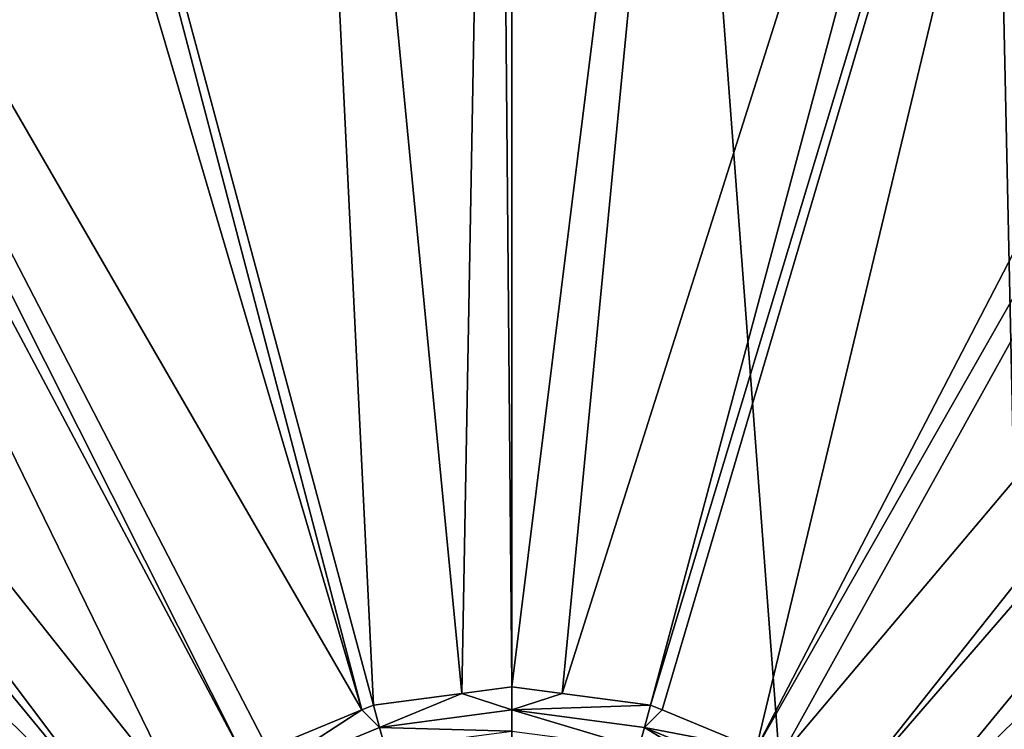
# Model space of a CAD drawing. Extents: x -922 to 922, y -424 to 424.
# Tile 54 of 71: x -39 to 39, y 39 to 96. Entities that reach past the tile are written whole.
import ezdxf

# ---------------------------------------------------------------- set-up
doc = ezdxf.new("R2010")
doc.units = 0
doc.linetypes.add('SOLIDLINE', pattern=[0])
doc.layers.add('BE3C_Starlet_Oval_Sil_2740CFXXK', color=252, linetype='SOLIDLINE')

msp = doc.modelspace()

# ---------------------------------------------------------------- linework, layer by layer
at = {"layer": 'BE3C_Starlet_Oval_Sil_2740CFXXK', "color": 252}
for points in [[(-128.149, -322.328), (-97.939, 322.344), (0.00144, -322.319)], [(0.00144, -322.319), (-97.939, 322.344), (0, 322.319)], [(48.4776, -322.355), (0, 322.319), (34.5729, 322.33)], [(0.00144, -322.319), (0, 322.319), (48.4776, -322.355)], [(313.814, 322.796), (178.315, -322.203), (34.5729, 322.33)], [(34.5729, 322.33), (178.315, -322.203), (137.652, -322.29)], [(48.4776, -322.355), (34.5729, 322.33), (94.3655, -322.354)], [(94.3655, -322.354), (34.5729, 322.33), (137.652, -322.29)], [(-98.7083, 190.947, 163.595), (-12.0346, 41.0322, 157.567), (-56.3057, 191.218, 163.054)], [(-56.3057, 191.218, 163.054), (-12.0346, 41.0322, 157.567), (-51.3977, 191.249, 162.991)], [(-51.3977, 191.249, 162.991), (-11.0984, 41.42, 157.567), (-18.405, 191.33, 162.834)], [(-51.3977, 191.249, 162.991), (-12.0346, 41.0322, 157.567), (-11.0984, 41.42, 157.567)], [(-18.405, 191.33, 162.834), (-4.03179, 42.3503, 157.567), (-1.31375, 191.372, 162.753)], [(-18.405, 191.33, 162.834), (-11.0984, 41.42, 157.567), (-4.03179, 42.3503, 157.567)], [(-1.31375, 191.372, 162.753), (-4.03179, 42.3503, 157.567), (0, 42.8811, 157.567)], [(-1.31375, 191.372, 162.753), (0, 42.8811, 157.567), (0.00272, 191.369, 162.759)], [(0.00272, 191.369, 162.759), (0, 42.8811, 157.567), (18.4249, 191.326, 162.842)], [(18.4249, 191.326, 162.842), (0, 42.8811, 157.567), (4.03179, 42.3503, 157.567)], [(18.4249, 191.326, 162.842), (4.03179, 42.3503, 157.567), (51.229, 191.25, 162.989)], [(51.229, 191.25, 162.989), (4.03179, 42.3503, 157.567), (11.0984, 41.42, 157.567)], [(51.229, 191.25, 162.989), (11.0984, 41.42, 157.567), (56.3251, 191.217, 163.056)], [(11.0984, 41.42, 157.567), (12.0346, 41.0322, 157.567), (56.3251, 191.217, 163.056)], [(56.3251, 191.217, 163.056), (12.0346, 41.0322, 157.567), (19.5658, 37.9127, 157.567)], [(56.3251, 191.217, 163.056), (19.5658, 37.9127, 157.567), (98.9077, 190.941, 163.609)], [(-161.902, 190.379, 164.797), (-177.585, 175.84, 164.797), (-30.3215, 30.3215, 157.567)], [(-161.902, 190.379, 164.797), (-30.3215, 30.3215, 157.567), (-150.75, 190.482, 164.579)], [(-150.75, 190.482, 164.579), (-26.2859, 33.4182, 157.567), (-103.151, 190.919, 163.651)], [(-150.75, 190.482, 164.579), (-30.3215, 30.3215, 157.567), (-26.2859, 33.4182, 157.567)], [(-103.151, 190.919, 163.651), (-21.4406, 37.1361, 157.567), (-98.7083, 190.947, 163.595)], [(-103.151, 190.919, 163.651), (-26.2859, 33.4182, 157.567), (-21.4406, 37.1361, 157.567)], [(-21.4406, 37.1361, 157.567), (-19.5658, 37.9127, 157.567), (-98.7083, 190.947, 163.595)], [(-98.7083, 190.947, 163.595), (-19.5658, 37.9127, 157.567), (-12.0346, 41.0322, 157.567)], [(98.9077, 190.941, 163.609), (19.5658, 37.9127, 157.567), (106.658, 190.891, 163.709)], [(106.658, 190.891, 163.709), (19.5658, 37.9127, 157.567), (21.4406, 37.1361, 157.567)], [(106.658, 190.891, 163.709), (21.4406, 37.1361, 157.567), (150.682, 190.483, 164.576)], [(150.682, 190.483, 164.576), (21.4406, 37.1361, 157.567), (26.2859, 33.4182, 157.567)], [(150.682, 190.483, 164.576), (26.2859, 33.4182, 157.567), (161.902, 190.379, 164.797)], [(161.902, 190.379, 164.797), (26.2859, 33.4182, 157.567), (30.3215, 30.3215, 157.567)], [(161.902, 190.379, 164.797), (30.3215, 30.3215, 157.567), (177.585, 175.841, 164.797)], [(-177.585, 175.84, 164.797), (-188.715, 163.517, 164.797), (-32.1765, 27.904, 157.567)], [(-30.3215, 30.3215, 157.567), (-177.585, 175.84, 164.797), (-32.1765, 27.904, 157.567)], [(177.585, 175.841, 164.797), (30.3215, 30.3215, 157.567), (188.715, 163.517, 164.797)], [(-32.1765, 27.904, 157.567), (-188.715, 163.517, 164.797), (-192.96, 158.817, 164.797)], [(188.715, 163.517, 164.797), (30.3215, 30.3215, 157.567), (32.1765, 27.904, 157.567)], [(188.715, 163.517, 164.797), (32.1765, 27.904, 157.567), (192.96, 158.817, 164.797)], [(-37.1361, 21.4406, 157.567), (-192.96, 158.817, 164.797), (-206.709, 140.456, 164.797)], [(-32.1765, 27.904, 157.567), (-192.96, 158.817, 164.797), (-37.1361, 21.4406, 157.567)], [(192.96, 158.817, 164.797), (32.1765, 27.904, 157.567), (37.1361, 21.4406, 157.567)], [(192.96, 158.817, 164.797), (37.1361, 21.4406, 157.567), (206.709, 140.456, 164.797)], [(-37.1361, 21.4406, 157.567), (-206.709, 140.456, 164.797), (-216.286, 124.867, 164.797)], [(37.1361, 21.4406, 157.567), (216.286, 124.867, 164.797), (206.709, 140.456, 164.797)], [(-218.716, 120.911, 164.797), (-37.1361, 21.4406, 157.567), (-216.286, 124.867, 164.797)], [(37.1361, 21.4406, 157.567), (218.716, 120.911, 164.797), (216.286, 124.867, 164.797)], [(-218.716, 120.911, 164.797), (-40.2539, 13.9137, 157.567), (-37.1361, 21.4406, 157.567)], [(40.2539, 13.9137, 157.567), (218.716, 120.911, 164.797), (37.1361, 21.4406, 157.567)], [(0, 41.0337, 157.269), (0, 42.8811, 157.567), (-4.03179, 42.3503, 157.567)], [(4.03179, 42.3503, 157.567), (0, 42.8811, 157.567), (0, 41.0337, 157.269)], [(-10.6203, 39.6355, 157.269), (-4.03179, 42.3503, 157.567), (-11.0984, 41.42, 157.567)], [(-10.6203, 39.6355, 157.269), (0, 41.0337, 157.269), (-4.03179, 42.3503, 157.567)], [(0, 41.0337, 157.269), (11.0984, 41.42, 157.567), (4.03179, 42.3503, 157.567)], [(-10.6203, 39.6355, 157.269), (-11.0984, 41.42, 157.567), (-12.0346, 41.0322, 157.567)], [(0, 41.0337, 157.269), (10.6203, 39.6355, 157.269), (11.0984, 41.42, 157.567)], [(12.0346, 41.0322, 157.567), (11.0984, 41.42, 157.567), (10.6203, 39.6355, 157.269)], [(-20.5168, 35.5362, 157.269), (-10.6203, 39.6355, 157.269), (-12.0346, 41.0322, 157.567)], [(-20.5168, 35.5362, 157.269), (-12.0346, 41.0322, 157.567), (-19.5658, 37.9127, 157.567)], [(0, 39.3175, 156.523), (0, 41.0337, 157.269), (-10.6203, 39.6355, 157.269)], [(0, 39.3175, 156.523), (10.1761, 37.9778, 156.523), (0, 41.0337, 157.269)], [(10.1761, 37.9778, 156.523), (10.6203, 39.6355, 157.269), (0, 41.0337, 157.269)], [(10.6203, 39.6355, 157.269), (19.5658, 37.9127, 157.567), (12.0346, 41.0322, 157.567)], [(-10.1761, 37.9778, 156.523), (-10.6203, 39.6355, 157.269), (-20.5168, 35.5362, 157.269)], [(-10.1761, 37.9778, 156.523), (0, 39.3175, 156.523), (-10.6203, 39.6355, 157.269)], [(10.1761, 37.9778, 156.523), (19.6588, 34.05, 156.523), (10.6203, 39.6355, 157.269)], [(19.6588, 34.05, 156.523), (20.5168, 35.5362, 157.269), (10.6203, 39.6355, 157.269)], [(10.6203, 39.6355, 157.269), (20.5168, 35.5362, 157.269), (19.5658, 37.9127, 157.567)]]:
    msp.add_3dface(points, dxfattribs=at)

doc.saveas('drawing.dxf')
